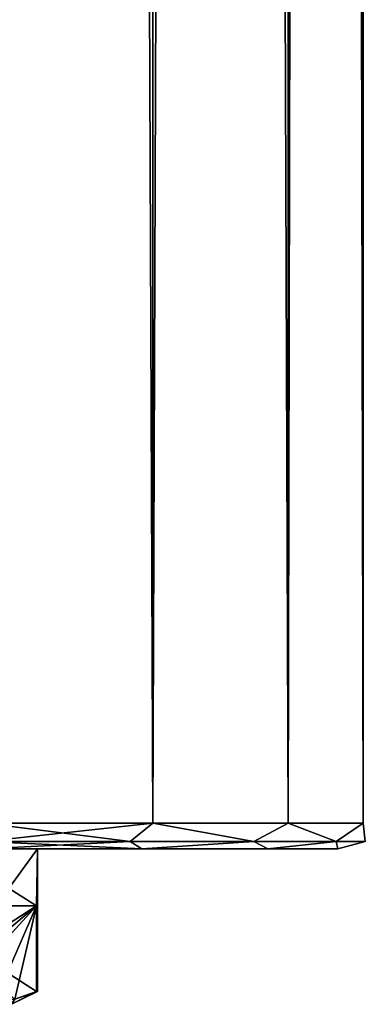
# Model space of a CAD drawing. Extents: x -200 to 200, y -832 to 754.
# Tile 206 of 256: x 186 to 200, y -754 to -716. Entities that reach past the tile are written whole.
import ezdxf

# ---------------------------------------------------------------- set-up
doc = ezdxf.new("R2010")
doc.units = 0
doc.header["$LTSCALE"] = 74.25
for name, color, linetype in [('217', 7, 'CONTINUOUS'), ('218', 7, 'CONTINUOUS'), ('223', 7, 'CONTINUOUS'), ('224', 7, 'CONTINUOUS'), ('226', 7, 'CONTINUOUS'), ('227', 7, 'CONTINUOUS'), ('240', 7, 'CONTINUOUS'), ('788', 7, 'CONTINUOUS'), ('791', 7, 'CONTINUOUS'), ('800', 7, 'CONTINUOUS')]:
    doc.layers.add(name, color=color, linetype=linetype)

msp = doc.modelspace()

# ---------------------------------------------------------------- linework, layer by layer
at = {"layer": '217', "color": 7, "linetype": 'CONTINUOUS'}
for points in [[(183.521, -748.2, 8.521), (187.05, -748.2), (183.903, -748.2, 5.14), (183.521, -748.2, 8.521)], [(185.28, -748.2), (187.05, -748.2), (183.521, -748.2, -8.521), (185.28, -748.2)], [(187.05, -748.2), (185.28, -748.2), (183.903, -748.2, 5.14), (187.05, -748.2)]]:
    msp.add_3dface(points, dxfattribs=at)
at = {"layer": '218', "color": 7, "linetype": 'CONTINUOUS'}
for points in [[(183.521, -748.2, -8.521), (187.05, -748.2), (185.436, -750.4, -6.025), (183.521, -748.2, -8.521)], [(185.436, -750.4, -6.025), (187.05, -748.2), (187.008, -750.4, -1.001), (185.436, -750.4, -6.025)], [(187.008, -750.4, -1.001), (187.05, -748.2), (187.008, -753.7, -1.001), (187.008, -750.4, -1.001)], [(187.008, -753.7, -1.001), (187.05, -748.2), (187.04, -753.7, -0.501), (187.008, -753.7, -1.001)], [(187.05, -748.2), (187.05, -753.7), (187.04, -753.7, -0.501), (187.05, -748.2)]]:
    msp.add_3dface(points, dxfattribs=at)
at = {"layer": '223', "color": 7, "linetype": 'CONTINUOUS'}
for points in [[(187.05, -748.2), (183.521, -748.2, 8.521), (187.008, -750.4, 1.001), (187.05, -748.2)], [(187.008, -750.4, 1.001), (183.521, -748.2, 8.521), (185.436, -750.4, 6.025), (187.008, -750.4, 1.001)], [(187.05, -753.7), (187.05, -748.2), (187.008, -750.4, 1.001), (187.05, -753.7)], [(187.008, -753.7, 1.001), (187.04, -753.7, 0.501), (187.008, -750.4, 1.001), (187.008, -753.7, 1.001)], [(187.04, -753.7, 0.501), (187.05, -753.7), (187.008, -750.4, 1.001), (187.04, -753.7, 0.501)]]:
    msp.add_3dface(points, dxfattribs=at)
at = {"layer": '224', "color": 7, "linetype": 'CONTINUOUS'}
for points in [[(181.871, -750.4, -9.899), (185.436, -750.4, -6.025), (187.008, -750.4, -1.001), (181.871, -750.4, -9.899)], [(187.008, -750.4, 1.001), (185.436, -750.4, 6.025), (181.871, -750.4, 9.899), (187.008, -750.4, 1.001)]]:
    msp.add_3dface(points, dxfattribs=at)
at = {"layer": '226', "color": 7, "linetype": 'CONTINUOUS'}
for points in [[(187.008, -753.7, 1.001), (181.871, -750.4, 9.899), (186.174, -754.006, 2.446), (187.008, -753.7, 1.001)], [(187.008, -753.7, 1.001), (187.008, -750.4, 1.001), (181.871, -750.4, 9.899), (187.008, -753.7, 1.001)]]:
    msp.add_3dface(points, dxfattribs=at)
at = {"layer": '227', "color": 7, "linetype": 'CONTINUOUS'}
for points in [[(181.871, -753.7, -9.899), (181.871, -750.4, -9.899), (187.008, -750.4, -1.001), (181.871, -753.7, -9.899)], [(181.871, -753.7, -9.899), (187.008, -750.4, -1.001), (182.705, -754.006, -8.454), (181.871, -753.7, -9.899)], [(187.008, -750.4, -1.001), (183.532, -754.2, -7.021), (182.705, -754.006, -8.454), (187.008, -750.4, -1.001)], [(187.008, -750.4, -1.001), (185.347, -754.2, -3.879), (183.532, -754.2, -7.021), (187.008, -750.4, -1.001)], [(185.347, -754.2, -3.879), (187.008, -750.4, -1.001), (186.174, -754.006, -2.446), (185.347, -754.2, -3.879)], [(187.008, -750.4, -1.001), (187.008, -753.7, -1.001), (186.174, -754.006, -2.446), (187.008, -750.4, -1.001)]]:
    msp.add_3dface(points, dxfattribs=at)
at = {"layer": '240', "color": 7, "linetype": 'CONTINUOUS'}
for points in [[(186.05, -754.2), (187.05, -753.7), (187.04, -753.7, 0.501), (186.05, -754.2)], [(187.05, -753.7), (186.05, -754.2), (186.174, -754.006, -2.446), (187.05, -753.7)], [(186.05, -754.2), (187.04, -753.7, 0.501), (187.008, -753.7, 1.001), (186.05, -754.2)], [(186.05, -754.2), (187.008, -753.7, 1.001), (186.174, -754.006, 2.446), (186.05, -754.2)], [(187.008, -753.7, -1.001), (187.04, -753.7, -0.501), (186.174, -754.006, -2.446), (187.008, -753.7, -1.001)], [(187.04, -753.7, -0.501), (187.05, -753.7), (186.174, -754.006, -2.446), (187.04, -753.7, -0.501)]]:
    msp.add_3dface(points, dxfattribs=at)
at = {"layer": '788', "color": 7, "linetype": 'CONTINUOUS'}
for points in [[(191.074, -748.2, 12.614), (185, -748.2, 14), (191.074, -748.2, -12.614), (191.074, -748.2, 12.614)], [(191.074, -748.2, -12.614), (185, -748.2, 14), (185.3, -748.2), (191.074, -748.2, -12.614)], [(185, -748.2, -14), (191.074, -748.2, -12.614), (185.3, -748.2), (185, -748.2, -14)], [(195.946, -748.2, 8.729), (191.074, -748.2, 12.614), (195.946, -748.2, -8.729), (195.946, -748.2, 8.729)], [(195.946, -748.2, -8.729), (191.074, -748.2, 12.614), (191.074, -748.2, -12.614), (195.946, -748.2, -8.729)], [(198.649, -748.2, -3.115), (195.946, -748.2, 8.729), (195.946, -748.2, -8.729), (198.649, -748.2, -3.115)], [(198.649, -748.2, 3.115), (195.946, -748.2, 8.729), (198.649, -748.2, -3.115), (198.649, -748.2, 3.115)]]:
    msp.add_3dface(points, dxfattribs=at)
at = {"layer": '791', "color": 7, "linetype": 'CONTINUOUS'}
for points in [[(191.508, 747.2, 13.515), (185, 747.2, 15), (191.508, -747.2, 13.515), (191.508, 747.2, 13.515)], [(185, 747.2, 15), (185, -747.2, 15), (191.508, -747.2, 13.515), (185, 747.2, 15)], [(185, -747.2, -15), (191.508, 747.2, -13.515), (191.508, -747.2, -13.515), (185, -747.2, -15)], [(185, -747.2, -15), (185, 747.2, -15), (191.508, 747.2, -13.515), (185, -747.2, -15)], [(191.508, -747.2, -13.515), (196.727, 747.2, -9.352), (196.727, -747.2, -9.352), (191.508, -747.2, -13.515)], [(191.508, 747.2, -13.515), (196.727, 747.2, -9.352), (191.508, -747.2, -13.515), (191.508, 747.2, -13.515)], [(196.727, -747.2, 9.352), (191.508, 747.2, 13.515), (191.508, -747.2, 13.515), (196.727, -747.2, 9.352)], [(196.727, 747.2, 9.352), (191.508, 747.2, 13.515), (196.727, -747.2, 9.352), (196.727, 747.2, 9.352)], [(196.727, -747.2, -9.352), (199.624, 747.2, -3.338), (199.624, -747.2, -3.338), (196.727, -747.2, -9.352)], [(196.727, 747.2, -9.352), (199.624, 747.2, -3.338), (196.727, -747.2, -9.352), (196.727, 747.2, -9.352)], [(199.624, -747.2, 3.338), (196.727, 747.2, 9.352), (196.727, -747.2, 9.352), (199.624, -747.2, 3.338)], [(199.624, 747.2, 3.338), (196.727, 747.2, 9.352), (199.624, -747.2, 3.338), (199.624, 747.2, 3.338)], [(199.624, -747.2, -3.338), (199.624, 747.2, 3.338), (199.624, -747.2, 3.338), (199.624, -747.2, -3.338)], [(199.624, 747.2, -3.338), (199.624, 747.2, 3.338), (199.624, -747.2, -3.338), (199.624, 747.2, -3.338)]]:
    msp.add_3dface(points, dxfattribs=at)
at = {"layer": '800', "color": 7, "linetype": 'CONTINUOUS'}
for points in [[(185, -747.907, -14.707), (191.508, -747.2, -13.515), (190.628, -747.907, -13.588), (185, -747.907, -14.707)], [(185, -747.2, -15), (191.508, -747.2, -13.515), (185, -747.907, -14.707), (185, -747.2, -15)], [(191.508, -747.2, 13.515), (185, -747.2, 15), (190.628, -747.907, 13.588), (191.508, -747.2, 13.515)], [(190.628, -747.907, 13.588), (185, -747.2, 15), (185, -747.907, 14.707), (190.628, -747.907, 13.588)], [(190.628, -747.907, -13.588), (191.508, -747.2, -13.515), (195.399, -747.907, -10.399), (190.628, -747.907, -13.588)], [(195.399, -747.907, 10.399), (191.508, -747.2, 13.515), (190.628, -747.907, 13.588), (195.399, -747.907, 10.399)], [(196.727, -747.2, 9.352), (191.508, -747.2, 13.515), (195.399, -747.907, 10.399), (196.727, -747.2, 9.352)], [(191.508, -747.2, -13.515), (196.727, -747.2, -9.352), (195.399, -747.907, -10.399), (191.508, -747.2, -13.515)], [(195.399, -747.907, -10.399), (196.727, -747.2, -9.352), (198.588, -747.907, -5.628), (195.399, -747.907, -10.399)], [(198.588, -747.907, 5.628), (196.727, -747.2, 9.352), (195.399, -747.907, 10.399), (198.588, -747.907, 5.628)], [(196.727, -747.2, -9.352), (199.624, -747.2, -3.338), (198.588, -747.907, -5.628), (196.727, -747.2, -9.352)], [(199.624, -747.2, 3.338), (196.727, -747.2, 9.352), (198.588, -747.907, 5.628), (199.624, -747.2, 3.338)], [(198.588, -747.907, -5.628), (199.624, -747.2, -3.338), (199.707, -747.907), (198.588, -747.907, -5.628)], [(199.707, -747.907), (199.624, -747.2, 3.338), (198.588, -747.907, 5.628), (199.707, -747.907)], [(199.624, -747.2, -3.338), (199.624, -747.2, 3.338), (199.707, -747.907), (199.624, -747.2, -3.338)], [(191.074, -748.2, 12.614), (190.628, -747.907, 13.588), (185, -747.907, 14.707), (191.074, -748.2, 12.614)], [(185, -748.2, 14), (191.074, -748.2, 12.614), (185, -747.907, 14.707), (185, -748.2, 14)], [(185, -748.2, -14), (185, -747.907, -14.707), (190.628, -747.907, -13.588), (185, -748.2, -14)], [(191.074, -748.2, -12.614), (185, -748.2, -14), (190.628, -747.907, -13.588), (191.074, -748.2, -12.614)], [(191.074, -748.2, -12.614), (190.628, -747.907, -13.588), (195.399, -747.907, -10.399), (191.074, -748.2, -12.614)], [(191.074, -748.2, 12.614), (195.399, -747.907, 10.399), (190.628, -747.907, 13.588), (191.074, -748.2, 12.614)], [(191.074, -748.2, 12.614), (195.946, -748.2, 8.729), (195.399, -747.907, 10.399), (191.074, -748.2, 12.614)], [(195.946, -748.2, -8.729), (191.074, -748.2, -12.614), (195.399, -747.907, -10.399), (195.946, -748.2, -8.729)], [(195.946, -748.2, 8.729), (198.588, -747.907, 5.628), (195.399, -747.907, 10.399), (195.946, -748.2, 8.729)], [(195.946, -748.2, -8.729), (195.399, -747.907, -10.399), (198.588, -747.907, -5.628), (195.946, -748.2, -8.729)], [(198.649, -748.2, -3.115), (195.946, -748.2, -8.729), (198.588, -747.907, -5.628), (198.649, -748.2, -3.115)], [(195.946, -748.2, 8.729), (198.649, -748.2, 3.115), (198.588, -747.907, 5.628), (195.946, -748.2, 8.729)], [(198.649, -748.2, -3.115), (198.588, -747.907, -5.628), (199.707, -747.907), (198.649, -748.2, -3.115)], [(198.649, -748.2, 3.115), (199.707, -747.907), (198.588, -747.907, 5.628), (198.649, -748.2, 3.115)], [(198.649, -748.2, 3.115), (198.649, -748.2, -3.115), (199.707, -747.907), (198.649, -748.2, 3.115)]]:
    msp.add_3dface(points, dxfattribs=at)

doc.saveas('drawing.dxf')
